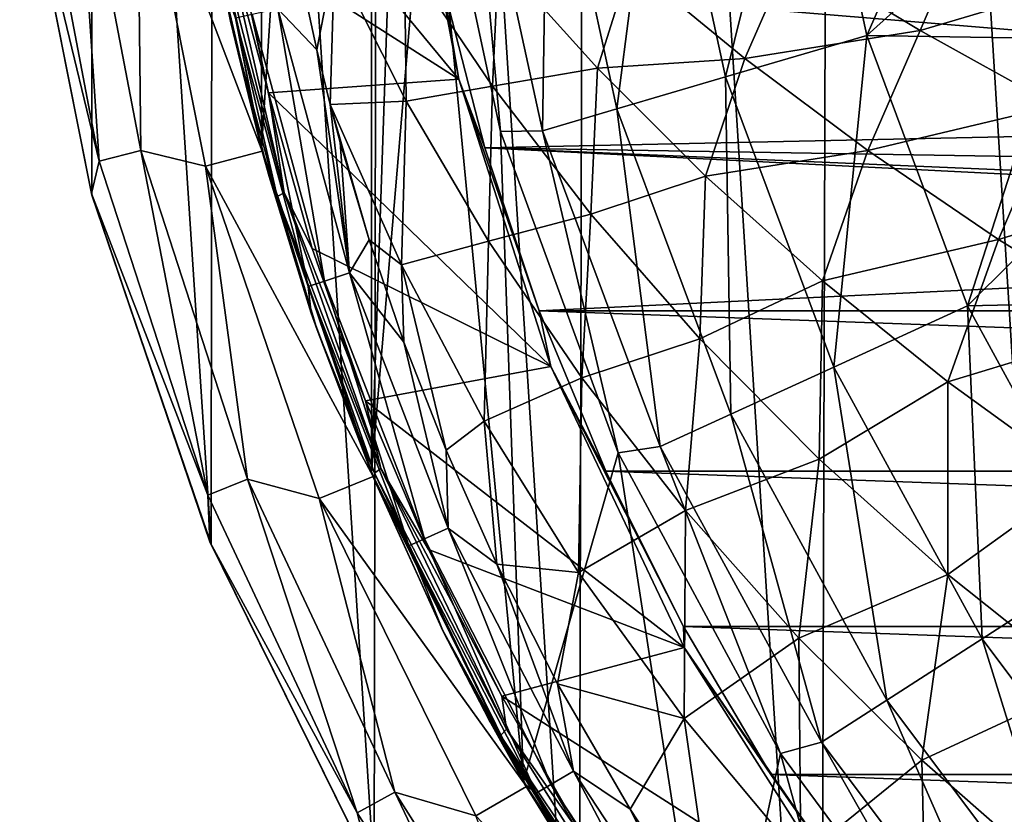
# Model space of a CAD drawing. Header units: metres. Extents: x -31 to 127, y -24 to 31.
# Tile 4 of 67: x -23.79 to -15.39, y -11.51 to -4.73. Entities that reach past the tile are written whole.
import ezdxf

# ---------------------------------------------------------------- set-up
doc = ezdxf.new("R2010")
doc.units = ezdxf.units.M
doc.layers.add('solid_13_381_041_XXX', color=7, linetype='CONTINUOUS')

msp = doc.modelspace()

# ---------------------------------------------------------------- linework, layer by layer
at = {"layer": 'solid_13_381_041_XXX'}
for points in [[(-14.478712, 19.13872, -4), (-14.616405, -19.034418, -4), (-16.854155, 17.086037, -4)], [(-16.854155, 17.086037, -4), (-16.958986, -16.982018, -4), (-18.950666, 14.720345, -4)], [(-16.854155, 17.086037, -4), (-14.616405, -19.034418, -4), (-16.958986, -16.982018, -4)], [(-18.950666, 14.720345, -4), (-19.022402, -14.628772, -4), (-20.728897, 12.095868, -4)], [(-18.950666, 14.720345, -4), (-16.958986, -16.982018, -4), (-19.022402, -14.628772, -4)], [(-20.728897, 12.095868, -4), (-20.770639, -12.024069, -4), (-22.140854, 9.251509, -4)], [(-20.728897, 12.095868, -4), (-19.022402, -14.628772, -4), (-20.770639, -12.024069, -4)], [(-22.140854, 9.251509, -4), (-22.16116, -9.205088, -4), (-23.171974, 6.249707, -4)], [(-22.140854, 9.251509, -4), (-20.770639, -12.024069, -4), (-22.16116, -9.205088, -4)], [(-21.731983, -5.82688, 115.532135), (-20.791698, 8.592782, 115.532135), (-21.732121, 5.826379, 115.532135)], [(-20.79143, -8.593433, 115.532135), (-20.791698, 8.592782, 115.532135), (-21.731983, -5.82688, 115.532135)], [(-20.497093, 0.082362, 115.532135), (-20.791698, 8.592782, 115.532135), (-20.79143, -8.593433, 115.532135)], [(-23.171974, 6.249707, -4), (-23.177975, -6.227423, -4), (-23.787151, -3.167558, -4)], [(-23.171974, 6.249707, -4), (-22.16116, -9.205088, -4), (-23.177975, -6.227423, -4)], [(-21.731983, -5.82688, 115.532135), (-21.732121, 5.826379, 115.532135), (-22.298222, -2.9691, 115.532135)], [(-20.303955, -2.827115, 115.532135), (-20.497093, 0.082362, 115.532135), (-20.79143, -8.593433, 115.532135)], [(-17.089806, -2.456996, 125.017479), (-18.331614, -2.635496, 122.818916), (-17.769958, -5.217516, 122.818916)], [(-16.566193, -4.864109, 125.017479), (-17.089806, -2.456996, 125.017479), (-17.769958, -5.217516, 122.818916)], [(-15.54338, -2.526606, 127.032135), (-17.089806, -2.456996, 125.017479), (-16.566193, -4.864109, 125.017479)], [(-15.301195, -3.72616, 127.032135), (-15.54338, -2.526606, 127.032135), (-16.566193, -4.864109, 125.017479)], [(-22.165712, -2.6707, 128.418167), (-20.531765, -2.66997, 127.65625), (-20.047228, -5.236048, 127.430305)], [(-21.960285, -4.012787, 128.322388), (-22.165712, -2.6707, 128.418167), (-20.047228, -5.236048, 127.430305)], [(-20.047228, -5.236048, 127.430305), (-20.531765, -2.66997, 127.65625), (-20.186083, -4.410349, 128.937637)], [(-18.331614, -2.635496, 122.818916), (-19.288591, -2.773075, 120.4795), (-18.697617, -5.489886, 120.4795)], [(-17.769958, -5.217516, 122.818916), (-18.331614, -2.635496, 122.818916), (-18.697617, -5.489886, 120.4795)], [(-20.303955, -2.827115, 115.532135), (-20.79143, -8.593433, 115.532135), (-19.4942, -11.232794, 115.532135)], [(-19.692852, -5.682578, 115.532135), (-20.303955, -2.827115, 115.532135), (-19.4942, -11.232794, 115.532135)], [(-19.945404, -2.867568, 118.03669), (-20.303955, -2.827115, 115.532135), (-19.692852, -5.682578, 115.532135)], [(-19.288591, -2.773075, 120.4795), (-19.945404, -2.867568, 118.03669), (-19.334295, -5.676891, 118.03669)], [(-18.697617, -5.489886, 120.4795), (-19.288591, -2.773075, 120.4795), (-19.334295, -5.676891, 118.03669)], [(-19.334295, -5.676891, 118.03669), (-19.945404, -2.867568, 118.03669), (-19.692852, -5.682578, 115.532135)], [(-23.116484, -5.935304, -0.500454), (-23.678095, -2.991239, -0.500454), (-23.794676, -3.132629, -1)], [(-23.116484, -5.935304, -0.500454), (-23.314695, -2.945331, -0.133975), (-23.678095, -2.991239, -0.500454)], [(-23.314695, -2.945331, -0.133975), (-22.761703, -5.844213, -0.133975), (-22.792135, -3.0481)], [(-23.116484, -5.935304, -0.500454), (-22.761703, -5.844213, -0.133975), (-23.314695, -2.945331, -0.133975)], [(-21.725313, -5.851461), (-22.296036, -2.98267), (-22.792135, -3.0481)], [(-21.731983, -5.82688, 115.532135), (-22.298222, -2.9691, 115.532135), (-22.296036, -2.98267)], [(-21.731983, -5.82688, 115.532135), (-22.296036, -2.98267), (-21.725313, -5.851461)], [(-21.725313, -5.851461), (-22.792135, -3.0481), (-22.209011, -5.978551)], [(-22.761703, -5.844213, -0.133975), (-22.209011, -5.978551), (-22.792135, -3.0481)], [(-23.116484, -5.935304, -0.500454), (-23.794676, -3.132629, -1), (-23.18222, -6.211657, -1)], [(-23.787151, -3.167558, -4), (-23.18222, -6.211657, -1), (-23.794676, -3.132629, -1)], [(-23.787151, -3.167558, -4), (-23.177975, -6.227423, -4), (-23.18222, -6.211657, -1)], [(-21.99453, -4.742435, 128.533173), (-22.240303, -3.408655, 128.645859), (-22.16044, -3.78211, 128.511963)], [(-22.067669, -4.389534, 144.45311), (-22.240303, -3.408655, 128.645859), (-21.99453, -4.742435, 128.533173)], [(-22.098007, -3.763268, 128.409607), (-21.5371, -6.207204, 128.148056), (-22.16044, -3.78211, 128.511963)], [(-22.098007, -3.763268, 128.409607), (-21.960285, -4.012787, 128.322388), (-21.671314, -5.353198, 128.187637)], [(-22.098007, -3.763268, 128.409607), (-21.671314, -5.353198, 128.187637), (-21.5371, -6.207204, 128.148056)], [(-14.971402, -4.890178, 127.032135), (-15.301195, -3.72616, 127.032135), (-16.566193, -4.864109, 125.017479)], [(-21.99453, -4.742435, 128.533173), (-22.16044, -3.78211, 128.511963), (-21.596762, -6.238121, 128.249115)], [(-21.5371, -6.207204, 128.148056), (-21.596762, -6.238121, 128.249115), (-22.16044, -3.78211, 128.511963)], [(-15.680706, -3.813201, 145.427811), (-17.20948, -4.155059, 145.35556), (-16.109539, -4.819442, 145.398529)], [(-14.481889, -4.336676, 145.475342), (-15.680706, -3.813201, 145.427811), (-16.109539, -4.819442, 145.398529)], [(-21.671314, -5.353198, 128.187637), (-21.960285, -4.012787, 128.322388), (-20.047228, -5.236048, 127.430305)], [(-20.511467, -4.182207, 145.198013), (-21.108162, -4.205087, 145.168167), (-20.496181, -5.424189, 145.184952)], [(-19.760859, -5.297176, 145.222504), (-20.511467, -4.182207, 145.198013), (-20.496181, -5.424189, 145.184952)], [(-19.707724, -4.203827, 145.237122), (-20.511467, -4.182207, 145.198013), (-19.760859, -5.297176, 145.222504)], [(-17.20948, -4.155059, 145.35556), (-18.58567, -4.25446, 145.290405), (-17.606077, -5.059808, 145.327545)], [(-16.109539, -4.819442, 145.398529), (-17.20948, -4.155059, 145.35556), (-17.606077, -5.059808, 145.327545)], [(-21.259666, -4.984704, 145.152298), (-21.422869, -4.226739, 145.152191), (-21.590906, -4.636683, 145.093338)], [(-21.108162, -4.205087, 145.168167), (-21.422869, -4.226739, 145.152191), (-21.259666, -4.984704, 145.152298)], [(-21.108162, -4.205087, 145.168167), (-21.259666, -4.984704, 145.152298), (-21.144329, -5.452317, 145.15242)], [(-20.496181, -5.424189, 145.184952), (-21.108162, -4.205087, 145.168167), (-21.144329, -5.452317, 145.15242)], [(-18.863153, -5.143531, 145.267517), (-19.707724, -4.203827, 145.237122), (-19.760859, -5.297176, 145.222504)], [(-18.58567, -4.25446, 145.290405), (-19.707724, -4.203827, 145.237122), (-18.863153, -5.143531, 145.267517)], [(-17.606077, -5.059808, 145.327545), (-18.58567, -4.25446, 145.290405), (-18.863153, -5.143531, 145.267517)], [(-14.481889, -4.336676, 145.475342), (-16.109539, -4.819442, 145.398529), (-14.951411, -5.46286, 145.44194)], [(-21.733332, -5.823429, 144.453415), (-22.067669, -4.389534, 144.45311), (-21.99453, -4.742435, 128.533173)], [(-21.953402, -4.714603, 144.702896), (-22.067669, -4.389534, 144.45311), (-21.733332, -5.823429, 144.453415)], [(-20.047228, -5.236048, 127.430305), (-20.186083, -4.410349, 128.937637), (-19.82625, -5.821512, 128.937637)], [(-6.541116, -5.541268, 128.937637), (-19.82625, -5.821512, 128.937637), (-20.186083, -4.410349, 128.937637)], [(-6.541116, -4.540963, 128.937637), (-6.541116, -5.541268, 128.937637), (-20.186083, -4.410349, 128.937637)], [(-21.810329, -4.683835, 144.935196), (-21.953402, -4.714603, 144.702896), (-21.33313, -7.00602, 144.702988)], [(-21.590906, -4.636683, 145.093338), (-21.810329, -4.683835, 144.935196), (-21.194263, -6.960348, 144.935379)], [(-21.194263, -6.960348, 144.935379), (-21.810329, -4.683835, 144.935196), (-21.33313, -7.00602, 144.702988)], [(-20.981159, -6.890316, 145.093674), (-21.590906, -4.636683, 145.093338), (-21.194263, -6.960348, 144.935379)], [(-21.259666, -4.984704, 145.152298), (-21.590906, -4.636683, 145.093338), (-20.981159, -6.890316, 145.093674)], [(-21.666676, -6.066724, 128.382019), (-21.99453, -4.742435, 128.533173), (-21.596762, -6.238121, 128.249115)], [(-21.733332, -5.823429, 144.453415), (-21.99453, -4.742435, 128.533173), (-21.666676, -6.066724, 128.382019)], [(-21.33313, -7.00602, 144.702988), (-21.953402, -4.714603, 144.702896), (-21.733332, -5.823429, 144.453415)], [(-16.566193, -4.864109, 125.017479), (-17.769958, -5.217516, 122.818916), (-16.846563, -7.693324, 122.818916)], [(-16.109539, -4.819442, 145.398529), (-17.606077, -5.059808, 145.327545), (-16.55703, -5.844611, 145.365524)], [(-15.705342, -7.172203, 125.017479), (-16.566193, -4.864109, 125.017479), (-16.846563, -7.693324, 122.818916)], [(-14.971402, -4.890178, 127.032135), (-16.566193, -4.864109, 125.017479), (-15.705342, -7.172203, 125.017479)], [(-14.951411, -5.46286, 145.44194), (-16.109539, -4.819442, 145.398529), (-16.55703, -5.844611, 145.365524)], [(-14.551089, -6.024041, 127.032135), (-14.971402, -4.890178, 127.032135), (-15.705342, -7.172203, 125.017479)], [(-21.144329, -5.452317, 145.15242), (-21.259666, -4.984704, 145.152298), (-20.981159, -6.890316, 145.093674)], [(-17.606077, -5.059808, 145.327545), (-18.863153, -5.143531, 145.267517), (-17.94105, -6.062961, 145.298904)], [(-16.55703, -5.844611, 145.365524), (-17.606077, -5.059808, 145.327545), (-17.94105, -6.062961, 145.298904)], [(-18.863153, -5.143531, 145.267517), (-19.760859, -5.297176, 145.222504), (-18.91979, -6.388929, 145.248001)], [(-17.94105, -6.062961, 145.298904), (-18.863153, -5.143531, 145.267517), (-18.91979, -6.388929, 145.248001)], [(-21.671314, -5.353198, 128.187637), (-20.047228, -5.236048, 127.430305), (-19.261244, -7.687614, 127.063797)], [(-20.047228, -5.236048, 127.430305), (-19.82625, -5.821512, 128.937637), (-19.361389, -7.213357, 128.937637)], [(-19.261244, -7.687614, 127.063797), (-20.047228, -5.236048, 127.430305), (-19.361389, -7.213357, 128.937637)], [(-17.769958, -5.217516, 122.818916), (-18.697617, -5.489886, 120.4795), (-17.726017, -8.094941, 120.4795)], [(-16.846563, -7.693324, 122.818916), (-17.769958, -5.217516, 122.818916), (-17.726017, -8.094941, 120.4795)], [(-21.299074, -6.680392, 128.014053), (-21.671314, -5.353198, 128.187637), (-19.261244, -7.687614, 127.063797)], [(-21.5371, -6.207204, 128.148056), (-21.671314, -5.353198, 128.187637), (-21.299074, -6.680392, 128.014053)], [(-19.760859, -5.297176, 145.222504), (-20.496181, -5.424189, 145.184952), (-19.792555, -6.619821, 145.20253)], [(-18.91979, -6.388929, 145.248001), (-19.760859, -5.297176, 145.222504), (-19.792555, -6.619821, 145.20253)], [(-20.496181, -5.424189, 145.184952), (-21.144329, -5.452317, 145.15242), (-20.537395, -6.820989, 145.162933)], [(-21.058571, -5.776115, 145.152466), (-21.144329, -5.452317, 145.15242), (-20.981159, -6.890316, 145.093674)], [(-20.813055, -6.606467, 145.152679), (-21.144329, -5.452317, 145.15242), (-21.058571, -5.776115, 145.152466)], [(-20.537395, -6.820989, 145.162933), (-21.144329, -5.452317, 145.15242), (-20.813055, -6.606467, 145.152679)], [(-19.792555, -6.619821, 145.20253), (-20.496181, -5.424189, 145.184952), (-20.537395, -6.820989, 145.162933)], [(-6.407165, -6.041227, 128.937637), (-19.82625, -5.821512, 128.937637), (-6.541116, -5.541268, 128.937637)], [(-18.697617, -5.489886, 120.4795), (-19.334295, -5.676891, 118.03669), (-18.329601, -8.37065, 118.03669)], [(-17.726017, -8.094941, 120.4795), (-18.697617, -5.489886, 120.4795), (-18.329601, -8.37065, 118.03669)], [(-14.951411, -5.46286, 145.44194), (-16.55703, -5.844611, 145.365524), (-15.44192, -6.603436, 145.404083)], [(-13.738208, -6.080376, 145.48558), (-14.951411, -5.46286, 145.44194), (-15.44192, -6.603436, 145.404083)], [(-19.334295, -5.676891, 118.03669), (-19.692852, -5.682578, 115.532135), (-18.688553, -8.425065, 115.532135)], [(-18.688553, -8.425065, 115.532135), (-19.692852, -5.682578, 115.532135), (-19.4942, -11.232794, 115.532135)], [(-18.329601, -8.37065, 118.03669), (-19.334295, -5.676891, 118.03669), (-18.688553, -8.425065, 115.532135)], [(-20.813055, -6.606467, 145.152679), (-21.058571, -5.776115, 145.152466), (-20.981159, -6.890316, 145.093674)], [(-22.190313, -8.785767, -0.500454), (-22.761703, -5.844213, -0.133975), (-23.116484, -5.935304, -0.500454)], [(-22.761703, -5.844213, -0.133975), (-21.849747, -8.650927, -0.133975), (-22.209011, -5.978551)], [(-22.190313, -8.785767, -0.500454), (-21.849747, -8.650927, -0.133975), (-22.761703, -5.844213, -0.133975)], [(-20.776873, -8.627142), (-21.725313, -5.851461), (-22.209011, -5.978551)], [(-21.305927, -7.232388, 144.453842), (-21.733332, -5.823429, 144.453415), (-21.666676, -6.066724, 128.382019)], [(-21.33313, -7.00602, 144.702988), (-21.733332, -5.823429, 144.453415), (-21.305927, -7.232388, 144.453842)], [(-20.79143, -8.593433, 115.532135), (-21.731983, -5.82688, 115.532135), (-21.725313, -5.851461)], [(-20.79143, -8.593433, 115.532135), (-21.725313, -5.851461), (-20.776873, -8.627142)], [(-19.82625, -5.821512, 128.937637), (-5.541268, -6.541116, 128.937637), (-19.361389, -7.213357, 128.937637)], [(-6.041226, -6.407165, 128.937637), (-5.541268, -6.541116, 128.937637), (-19.82625, -5.821512, 128.937637)], [(-6.041226, -6.407165, 128.937637), (-19.82625, -5.821512, 128.937637), (-6.407165, -6.041227, 128.937637)], [(-16.55703, -5.844611, 145.365524), (-17.94105, -6.062961, 145.298904), (-16.943501, -6.956864, 145.3311)], [(-15.44192, -6.603436, 145.404083), (-16.55703, -5.844611, 145.365524), (-16.943501, -6.956864, 145.3311)], [(-22.190313, -8.785767, -0.500454), (-23.116484, -5.935304, -0.500454), (-23.18222, -6.211657, -1)], [(-20.776873, -8.627142), (-22.209011, -5.978551), (-21.240309, -8.815534)], [(-21.849747, -8.650927, -0.133975), (-21.240309, -8.815534), (-22.209011, -5.978551)], [(-14.039511, -7.134768, 127.032135), (-14.551089, -6.024041, 127.032135), (-15.705342, -7.172203, 125.017479)], [(-21.257063, -7.374774, 128.193481), (-21.666676, -6.066724, 128.382019), (-21.596762, -6.238121, 128.249115)], [(-21.305927, -7.232388, 144.453842), (-21.666676, -6.066724, 128.382019), (-21.257063, -7.374774, 128.193481)], [(-17.94105, -6.062961, 145.298904), (-18.91979, -6.388929, 145.248001), (-17.988916, -7.451654, 145.274445)], [(-16.943501, -6.956864, 145.3311), (-17.94105, -6.062961, 145.298904), (-17.988916, -7.451654, 145.274445)], [(-13.738208, -6.080376, 145.48558), (-15.44192, -6.603436, 145.404083), (-14.264206, -7.330823, 145.442978)], [(-22.190313, -8.785767, -0.500454), (-23.18222, -6.211657, -1), (-22.173109, -9.184402, -1)], [(-23.177975, -6.227423, -4), (-22.173109, -9.184402, -1), (-23.18222, -6.211657, -1)], [(-21.5371, -6.207204, 128.148056), (-20.711739, -8.557987, 127.763184), (-21.596762, -6.238121, 128.249115)], [(-21.5371, -6.207204, 128.148056), (-21.299074, -6.680392, 128.014053), (-20.843855, -7.982249, 127.801781)], [(-21.5371, -6.207204, 128.148056), (-20.843855, -7.982249, 127.801781), (-20.711739, -8.557987, 127.763184)], [(-23.177975, -6.227423, -4), (-22.16116, -9.205088, -4), (-22.173109, -9.184402, -1)], [(-21.257063, -7.374774, 128.193481), (-21.596762, -6.238121, 128.249115), (-20.767403, -8.600301, 127.862373)], [(-20.711739, -8.557987, 127.763184), (-20.767403, -8.600301, 127.862373), (-21.596762, -6.238121, 128.249115)], [(-18.91979, -6.388929, 145.248001), (-19.792555, -6.619821, 145.20253), (-18.99729, -7.786243, 145.220886)], [(-17.988916, -7.451654, 145.274445), (-18.91979, -6.388929, 145.248001), (-18.99729, -7.786243, 145.220886)], [(-19.361389, -7.213357, 128.937637), (-5.541268, -6.541116, 128.937637), (19.361389, -7.213357, 128.937637)], [(-20.515223, -7.480556, 145.152939), (-20.813055, -6.606467, 145.152679), (-20.981159, -6.890316, 145.093674)], [(-20.537395, -6.820989, 145.162933), (-20.813055, -6.606467, 145.152679), (-20.515223, -7.480556, 145.152939)], [(-19.792555, -6.619821, 145.20253), (-20.537395, -6.820989, 145.162933), (-19.831537, -8.153895, 145.173859)], [(-18.99729, -7.786243, 145.220886), (-19.792555, -6.619821, 145.20253), (-19.831537, -8.153895, 145.173859)], [(-15.44192, -6.603436, 145.404083), (-16.943501, -6.956864, 145.3311), (-15.874167, -7.81949, 145.363907)], [(-14.264206, -7.330823, 145.442978), (-15.44192, -6.603436, 145.404083), (-15.874167, -7.81949, 145.363907)], [(-20.843855, -7.982249, 127.801781), (-21.299074, -6.680392, 128.014053), (-19.261244, -7.687614, 127.063797)], [(-20.537395, -6.820989, 145.162933), (-20.515223, -7.480556, 145.152939), (-20.15551, -8.40261, 145.153214)], [(-19.831537, -8.153895, 145.173859), (-20.537395, -6.820989, 145.162933), (-20.15551, -8.40261, 145.153214)], [(-21.194263, -6.960348, 144.935379), (-21.33313, -7.00602, 144.702988), (-20.474459, -9.219209, 144.703064)], [(-20.981159, -6.890316, 145.093674), (-21.194263, -6.960348, 144.935379), (-20.341398, -9.159211, 144.935577)], [(-20.341398, -9.159211, 144.935577), (-21.194263, -6.960348, 144.935379), (-20.474459, -9.219209, 144.703064)], [(-20.137028, -9.067131, 145.094086), (-20.981159, -6.890316, 145.093674), (-20.341398, -9.159211, 144.935577)], [(-20.515223, -7.480556, 145.152939), (-20.981159, -6.890316, 145.093674), (-20.137028, -9.067131, 145.094086)], [(-16.943501, -6.956864, 145.3311), (-17.988916, -7.451654, 145.274445), (-16.972174, -8.478722, 145.301636)], [(-15.874167, -7.81949, 145.363907), (-16.943501, -6.956864, 145.3311), (-16.972174, -8.478722, 145.301636)], [(-21.33313, -7.00602, 144.702988), (-21.305927, -7.232388, 144.453842), (-20.787291, -8.610376, 144.454422)], [(-20.474459, -9.219209, 144.703064), (-21.33313, -7.00602, 144.702988), (-20.787291, -8.610376, 144.454422)], [(-14.039511, -7.134768, 127.032135), (-15.705342, -7.172203, 125.017479), (-14.524779, -9.334293, 125.017479)], [(-19.361389, -7.213357, 128.937637), (19.361389, -7.213357, 128.937637), (18.793049, -8.582498, 128.937637)], [(-19.361389, -7.213357, 128.937637), (18.793049, -8.582498, 128.937637), (-18.793049, -8.582498, 128.937637)], [(-19.261244, -7.687614, 127.063797), (-19.361389, -7.213357, 128.937637), (-18.793049, -8.582498, 128.937637)], [(-15.705342, -7.172203, 125.017479), (-16.846563, -7.693324, 122.818916), (-15.580223, -10.01252, 122.818916)], [(-14.524779, -9.334293, 125.017479), (-15.705342, -7.172203, 125.017479), (-15.580223, -10.01252, 122.818916)], [(-20.787291, -8.610376, 144.454422), (-21.305927, -7.232388, 144.453842), (-21.257063, -7.374774, 128.193481)], [(-20.764378, -8.665483, 127.966675), (-21.257063, -7.374774, 128.193481), (-20.767403, -8.600301, 127.862373)], [(-20.787291, -8.610376, 144.454422), (-21.257063, -7.374774, 128.193481), (-20.764378, -8.665483, 127.966675)], [(-14.264206, -7.330823, 145.442978), (-15.874167, -7.81949, 145.363907), (-14.736725, -8.645082, 145.39711)], [(-17.988916, -7.451654, 145.274445), (-18.99729, -7.786243, 145.220886), (-18.113174, -8.9173, 145.239914)], [(-16.972174, -8.478722, 145.301636), (-17.988916, -7.451654, 145.274445), (-18.113174, -8.9173, 145.239914)], [(-20.15551, -8.40261, 145.153214), (-20.515223, -7.480556, 145.152939), (-20.137028, -9.067131, 145.094086)], [(-20.843855, -7.982249, 127.801781), (-19.261244, -7.687614, 127.063797), (-18.123142, -10.085855, 126.533096)], [(-19.261244, -7.687614, 127.063797), (-18.793049, -8.582498, 128.937637), (-18.130505, -9.908617, 128.937637)], [(-18.123142, -10.085855, 126.533096), (-19.261244, -7.687614, 127.063797), (-18.130505, -9.908617, 128.937637)], [(-16.846563, -7.693324, 122.818916), (-17.726017, -8.094941, 120.4795), (-16.39357, -10.535208, 120.4795)], [(-15.580223, -10.01252, 122.818916), (-16.846563, -7.693324, 122.818916), (-16.39357, -10.535208, 120.4795)], [(-18.99729, -7.786243, 145.220886), (-19.831537, -8.153895, 145.173859), (-19.025288, -9.44676, 145.185272)], [(-18.113174, -8.9173, 145.239914), (-18.99729, -7.786243, 145.220886), (-19.025288, -9.44676, 145.185272)], [(-15.874167, -7.81949, 145.363907), (-16.972174, -8.478722, 145.301636), (-15.873886, -9.463404, 145.329346)], [(-14.736725, -8.645082, 145.39711), (-15.874167, -7.81949, 145.363907), (-15.873886, -9.463404, 145.329346)], [(-20.305418, -9.250827, 127.550705), (-20.843855, -7.982249, 127.801781), (-18.123142, -10.085855, 126.533096)], [(-20.711739, -8.557987, 127.763184), (-20.843855, -7.982249, 127.801781), (-20.305418, -9.250827, 127.550705)], [(-17.726017, -8.094941, 120.4795), (-18.329601, -8.37065, 118.03669), (-16.951775, -10.89401, 118.03669)], [(-16.39357, -10.535208, 120.4795), (-17.726017, -8.094941, 120.4795), (-16.951775, -10.89401, 118.03669)], [(-19.831537, -8.153895, 145.173859), (-20.15551, -8.40261, 145.153214), (-19.7227, -9.374455, 145.153534)], [(-19.025288, -9.44676, 145.185272), (-19.831537, -8.153895, 145.173859), (-19.7227, -9.374455, 145.153534)], [(-19.7227, -9.374455, 145.153534), (-20.15551, -8.40261, 145.153214), (-20.137028, -9.067131, 145.094086)], [(-18.329601, -8.37065, 118.03669), (-18.688553, -8.425065, 115.532135), (-17.301466, -10.991195, 115.532135)], [(-16.951775, -10.89401, 118.03669), (-18.329601, -8.37065, 118.03669), (-17.301466, -10.991195, 115.532135)], [(-18.688553, -8.425065, 115.532135), (-19.4942, -11.232794, 115.532135), (-17.879562, -13.655508, 115.532135)], [(-17.301466, -10.991195, 115.532135), (-18.688553, -8.425065, 115.532135), (-17.879562, -13.655508, 115.532135)], [(-16.972174, -8.478722, 145.301636), (-18.113174, -8.9173, 145.239914), (-17.144329, -10.006633, 145.259445)], [(-15.873886, -9.463404, 145.329346), (-16.972174, -8.478722, 145.301636), (-17.144329, -10.006633, 145.259445)], [(-20.711739, -8.557987, 127.763184), (-19.63945, -10.78401, 127.263161), (-20.767403, -8.600301, 127.862373)], [(-20.711739, -8.557987, 127.763184), (-20.305418, -9.250827, 127.550705), (-19.681404, -10.502851, 127.25972)], [(-20.711739, -8.557987, 127.763184), (-19.681404, -10.502851, 127.25972), (-19.63945, -10.78401, 127.263161)], [(-20.914186, -11.497671, -0.500454), (-21.849747, -8.650927, -0.133975), (-22.190313, -8.785767, -0.500454)], [(-21.849747, -8.650927, -0.133975), (-20.593206, -11.321212, -0.133975), (-21.240309, -8.815534)], [(-20.914186, -11.497671, -0.500454), (-20.593206, -11.321212, -0.133975), (-21.849747, -8.650927, -0.133975)], [(-19.469158, -11.274757), (-20.776873, -8.627142), (-21.240309, -8.815534)], [(-19.4942, -11.232794, 115.532135), (-20.79143, -8.593433, 115.532135), (-20.776873, -8.627142)], [(-20.787291, -8.610376, 144.454422), (-20.764378, -8.665483, 127.966675), (-20.1866, -9.937366, 127.700684)], [(-20.179638, -9.951494, 144.455109), (-20.787291, -8.610376, 144.454422), (-20.1866, -9.937366, 127.700684)], [(-20.474459, -9.219209, 144.703064), (-20.787291, -8.610376, 144.454422), (-20.179638, -9.951494, 144.455109)], [(-19.4942, -11.232794, 115.532135), (-20.776873, -8.627142), (-19.469158, -11.274757)], [(-20.764378, -8.665483, 127.966675), (-20.767403, -8.600301, 127.862373), (-19.690044, -10.836853, 127.359993)], [(-19.63945, -10.78401, 127.263161), (-19.690044, -10.836853, 127.359993), (-20.767403, -8.600301, 127.862373)], [(-18.793049, -8.582498, 128.937637), (18.793049, -8.582498, 128.937637), (18.130505, -9.908617, 128.937637)], [(-18.793049, -8.582498, 128.937637), (18.130505, -9.908617, 128.937637), (-18.130505, -9.908617, 128.937637)], [(-14.736725, -8.645082, 145.39711), (-15.873886, -9.463404, 145.329346), (-14.698385, -10.398975, 145.357361)], [(-20.764378, -8.665483, 127.966675), (-19.690044, -10.836853, 127.359993), (-20.1866, -9.937366, 127.700684)], [(-20.914186, -11.497671, -0.500454), (-22.190313, -8.785767, -0.500454), (-22.173109, -9.184402, -1)], [(-19.469158, -11.274757), (-21.240309, -8.815534), (-19.90317, -11.523999)], [(-20.593206, -11.321212, -0.133975), (-19.90317, -11.523999), (-21.240309, -8.815534)], [(-18.113174, -8.9173, 145.239914), (-19.025288, -9.44676, 145.185272), (-18.123066, -10.692611, 145.197083)], [(-17.144329, -10.006633, 145.259445), (-18.113174, -8.9173, 145.239914), (-18.123066, -10.692611, 145.197083)], [(-20.137028, -9.067131, 145.094086), (-20.341398, -9.159211, 144.935577), (-19.261265, -11.255893, 144.93576)], [(-19.067951, -11.142845, 145.094559), (-20.137028, -9.067131, 145.094086), (-19.261265, -11.255893, 144.93576)], [(-19.7227, -9.374455, 145.153534), (-20.137028, -9.067131, 145.094086), (-19.067951, -11.142845, 145.094559)], [(-20.914186, -11.497671, -0.500454), (-22.173109, -9.184402, -1), (-20.784609, -12, -1)], [(-22.16116, -9.205088, -4), (-20.784609, -12, -1), (-22.173109, -9.184402, -1)], [(-22.16116, -9.205088, -4), (-20.770639, -12.024069, -4), (-20.784609, -12, -1)], [(-20.341398, -9.159211, 144.935577), (-20.474459, -9.219209, 144.703064), (-19.386974, -11.329469, 144.703064)], [(-20.474459, -9.219209, 144.703064), (-20.179638, -9.951494, 144.455109), (-19.485573, -11.249999, 144.455917)], [(-19.386974, -11.329469, 144.703064), (-20.474459, -9.219209, 144.703064), (-19.485573, -11.249999, 144.455917)], [(-19.261265, -11.255893, 144.93576), (-20.341398, -9.159211, 144.935577), (-19.386974, -11.329469, 144.703064)], [(-19.681404, -10.502851, 127.25972), (-20.305418, -9.250827, 127.550705), (-18.123142, -10.085855, 126.533096)], [(-19.204271, -10.396238, 145.153915), (-19.7227, -9.374455, 145.153534), (-19.067951, -11.142845, 145.094559)], [(-19.025288, -9.44676, 145.185272), (-19.7227, -9.374455, 145.153534), (-19.204271, -10.396238, 145.153915)], [(-14.524779, -9.334293, 125.017479), (-15.580223, -10.01252, 122.818916), (-13.996719, -12.127892, 122.818916)], [(-18.123066, -10.692611, 145.197083), (-19.025288, -9.44676, 145.185272), (-19.204271, -10.396238, 145.153915)], [(-15.873886, -9.463404, 145.329346), (-17.144329, -10.006633, 145.259445), (-16.094881, -11.047881, 145.279327)], [(-14.698385, -10.398975, 145.357361), (-15.873886, -9.463404, 145.329346), (-16.094881, -11.047881, 145.279327)], [(-18.130505, -9.908617, 128.937637), (18.130505, -9.908617, 128.937637), (17.383038, -11.1714, 128.937637)], [(-18.130505, -9.908617, 128.937637), (17.383038, -11.1714, 128.937637), (-17.383038, -11.1714, 128.937637)], [(-18.123142, -10.085855, 126.533096), (-18.130505, -9.908617, 128.937637), (-17.383038, -11.1714, 128.937637)], [(-19.690044, -10.836853, 127.359993), (-19.788692, -10.707829, 127.517448), (-20.1866, -9.937366, 127.700684)], [(-20.179638, -9.951494, 144.455109), (-20.1866, -9.937366, 127.700684), (-19.788692, -10.707829, 127.517448)], [(-20.179638, -9.951494, 144.455109), (-19.788692, -10.707829, 127.517448), (-19.520678, -11.188976, 127.393578)], [(-19.485573, -11.249999, 144.455917), (-20.179638, -9.951494, 144.455109), (-19.520678, -11.188976, 127.393578)], [(-17.144329, -10.006633, 145.259445), (-18.123066, -10.692611, 145.197083), (-17.129444, -11.884478, 145.209167)], [(-16.094881, -11.047881, 145.279327), (-17.144329, -10.006633, 145.259445), (-17.129444, -11.884478, 145.209167)], [(-15.580223, -10.01252, 122.818916), (-16.39357, -10.535208, 120.4795), (-14.727401, -12.76101, 120.4795)], [(-13.996719, -12.127892, 122.818916), (-15.580223, -10.01252, 122.818916), (-14.727401, -12.76101, 120.4795)], [(-19.681404, -10.502851, 127.25972), (-18.123142, -10.085855, 126.533096), (-16.615705, -12.462627, 125.830162)], [(-18.123142, -10.085855, 126.533096), (-17.383038, -11.1714, 128.937637), (-16.54488, -12.375899, 128.937637)], [(-16.615705, -12.462627, 125.830162), (-18.123142, -10.085855, 126.533096), (-16.54488, -12.375899, 128.937637)], [(-18.586061, -11.465928, 145.154404), (-19.204271, -10.396238, 145.153915), (-19.067951, -11.142845, 145.094559)], [(-18.123066, -10.692611, 145.197083), (-19.204271, -10.396238, 145.153915), (-18.586061, -11.465928, 145.154404)], [(-14.698385, -10.398975, 145.357361), (-16.094881, -11.047881, 145.279327), (-14.968958, -12.034688, 145.299438)], [(-18.974434, -11.728437, 126.930054), (-19.681404, -10.502851, 127.25972), (-16.615705, -12.462627, 125.830162)], [(-19.63945, -10.78401, 127.263161), (-19.681404, -10.502851, 127.25972), (-18.974434, -11.728437, 126.930054)], [(-16.39357, -10.535208, 120.4795), (-16.951775, -10.89401, 118.03669), (-15.228861, -13.195601, 118.03669)], [(-14.727401, -12.76101, 120.4795), (-16.39357, -10.535208, 120.4795), (-15.228861, -13.195601, 118.03669)], [(-19.520678, -11.188976, 127.393578), (-19.788692, -10.707829, 127.517448), (-18.484245, -12.828751, 126.909393)], [(-19.690044, -10.836853, 127.359993), (-18.484245, -12.828751, 126.909393), (-19.788692, -10.707829, 127.517448)], [(-18.123066, -10.692611, 145.197083), (-18.586061, -11.465928, 145.154404), (-17.852388, -12.57887, 145.155014)], [(-17.129444, -11.884478, 145.209167), (-18.123066, -10.692611, 145.197083), (-17.852388, -12.57887, 145.155014)], [(-19.63945, -10.78401, 127.263161), (-18.341347, -12.858349, 126.657852), (-19.690044, -10.836853, 127.359993)], [(-19.690044, -10.836853, 127.359993), (-18.385979, -12.920727, 126.7519), (-18.484245, -12.828751, 126.909393)], [(-18.341347, -12.858349, 126.657852), (-18.385979, -12.920727, 126.7519), (-19.690044, -10.836853, 127.359993)], [(-19.63945, -10.78401, 127.263161), (-18.974434, -11.728437, 126.930054), (-18.341347, -12.858349, 126.657852)], [(-16.951775, -10.89401, 118.03669), (-17.301466, -10.991195, 115.532135), (-15.566427, -13.339088, 115.532135)], [(-15.228861, -13.195601, 118.03669), (-16.951775, -10.89401, 118.03669), (-15.566427, -13.339088, 115.532135)], [(-17.301466, -10.991195, 115.532135), (-17.879562, -13.655508, 115.532135), (-15.947869, -15.869454, 115.532135)], [(-15.566427, -13.339088, 115.532135), (-17.301466, -10.991195, 115.532135), (-15.947869, -15.869454, 115.532135)], [(-16.094881, -11.047881, 145.279327), (-17.129444, -11.884478, 145.209167), (-16.048996, -13.015389, 145.221466)], [(-14.968958, -12.034688, 145.299438), (-16.094881, -11.047881, 145.279327), (-16.048996, -13.015389, 145.221466)], [(-19.067951, -11.142845, 145.094559), (-19.261265, -11.255893, 144.93576), (-17.96586, -13.227003, 144.936066)], [(-17.785789, -13.094317, 145.0952), (-19.067951, -11.142845, 145.094559), (-17.96586, -13.227003, 144.936066)], [(-18.586061, -11.465928, 145.154404), (-19.067951, -11.142845, 145.094559), (-17.785789, -13.094317, 145.0952)], [(-17.383038, -11.1714, 128.937637), (17.383038, -11.1714, 128.937637), (16.54488, -12.375899, 128.937637)], [(-17.383038, -11.1714, 128.937637), (16.54488, -12.375899, 128.937637), (-16.54488, -12.375899, 128.937637)], [(-18.765411, -12.414078, 127.044006), (-19.520678, -11.188976, 127.393578), (-18.484245, -12.828751, 126.909393)], [(-19.485573, -11.249999, 144.455917), (-19.520678, -11.188976, 127.393578), (-18.765411, -12.414078, 127.044006)], [(-17.879562, -13.655508, 115.532135), (-19.4942, -11.232794, 115.532135), (-19.469158, -11.274757)], [(-18.708067, -12.500329, 144.456863), (-19.485573, -11.249999, 144.455917), (-18.765411, -12.414078, 127.044006)], [(-19.386974, -11.329469, 144.703064), (-19.485573, -11.249999, 144.455917), (-18.708067, -12.500329, 144.456863)], [(-19.261265, -11.255893, 144.93576), (-19.386974, -11.329469, 144.703064), (-18.082779, -13.313241, 144.703125)], [(-17.96586, -13.227003, 144.936066), (-19.261265, -11.255893, 144.93576), (-18.082779, -13.313241, 144.703125)], [(-19.308231, -14.028252, -0.500454), (-20.593206, -11.321212, -0.133975), (-20.914186, -11.497671, -0.500454)], [(-20.593206, -11.321212, -0.133975), (-19.0119, -13.812953, -0.133975), (-19.90317, -11.523999)], [(-19.308231, -14.028252, -0.500454), (-19.0119, -13.812953, -0.133975), (-20.593206, -11.321212, -0.133975)], [(-17.850069, -13.695744), (-19.469158, -11.274757), (-19.90317, -11.523999)], [(-17.879562, -13.655508, 115.532135), (-19.469158, -11.274757), (-17.850069, -13.695744)], [(-18.082779, -13.313241, 144.703125), (-19.386974, -11.329469, 144.703064), (-18.708067, -12.500329, 144.456863)], [(-19.308231, -14.028252, -0.500454), (-20.914186, -11.497671, -0.500454), (-20.784609, -12, -1)], [(-17.852388, -12.57887, 145.155014), (-18.586061, -11.465928, 145.154404), (-17.785789, -13.094317, 145.0952)]]:
    msp.add_3dface(points, dxfattribs=at)

doc.saveas('drawing.dxf')
